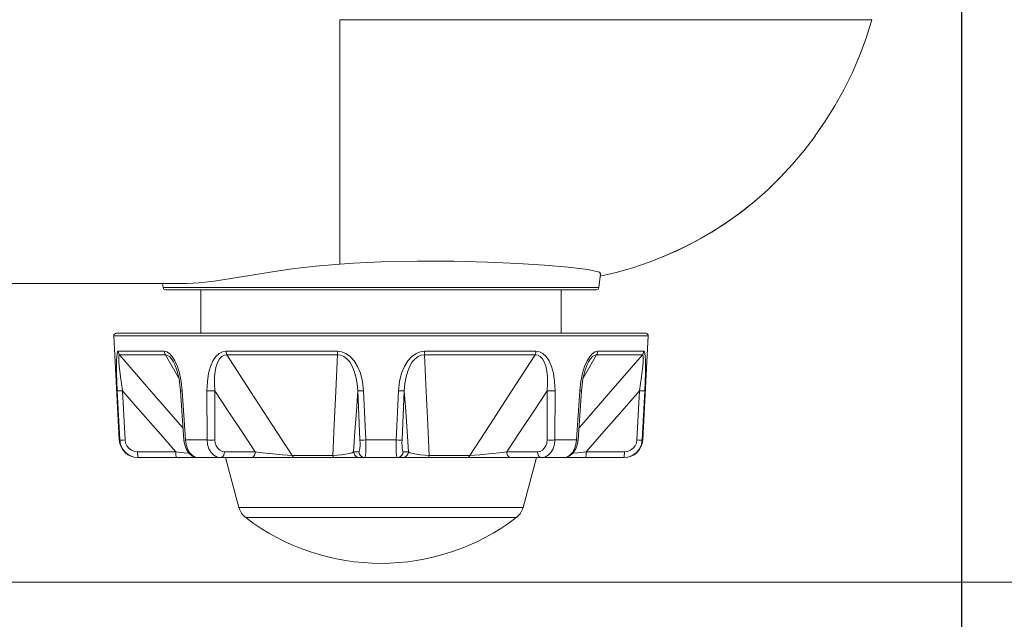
# Model space of a CAD drawing. Header units: millimetres. Extents: x 3925 to 5043, y -86 to 778.
# Tile 116 of 164: x 4740 to 4760, y 245 to 257. Entities that reach past the tile are written whole.
import ezdxf

# ---------------------------------------------------------------- set-up
doc = ezdxf.new("R2010")
doc.units = ezdxf.units.MM
doc.header["$LTSCALE"] = 46.255
doc.header["$PDMODE"] = 3
doc.header["$PDSIZE"] = 1
doc.layers.get('Defpoints').update_dxf_attribs({"linetype": 'CONTINUOUS'})
for name, color, linetype in [('140-154101-01_RIGGDXF_DIMENSION', 7, 'CONTINUOUS'), ('140-155102-0DXF_CONTINUOUS_LINE', 7, 'CONTINUOUS'), ('H30-BOTTOM-CDXF_CONTINUOUS_LINE', 7, 'CONTINUOUS'), ('RUBBER-FOOT-DXF_CONTINUOUS_LINE', 7, 'CONTINUOUS')]:
    doc.layers.add(name, color=color, linetype=linetype)
doc.styles.add('SLDTEXTSTYLE0', font='arialbd.ttf', dxfattribs={"height": 5.5})
doc.dimstyles.new('SLDDIMSTYLE2', dxfattribs={"dimtxt": 5.650301, "dimasz": 4.572, "dimexe": 0, "dimexo": 0.0625, "dimgap": 1.412575, "dimtad": 0, "dimtih": 1, "dimtoh": 1, "dimlfac": 3.5, "dimrnd": 1e-09, "dimzin": 4, "dimdsep": 46, "dimtxsty": 'SLDTEXTSTYLE0', "dimsah": 1, "dimcen": 0.09, "dimadec": 0, "dimazin": 1, "dimtol": 1, "dimtp": 0.5, "dimtm": 0.5, "dimtfac": 1, "dimtdec": 1, "dimtofl": 0, "dimtmove": 0, "dimatfit": 3, "dimfxl": 1, "dimfrac": 2, "dimtolj": 1, "dimarcsym": 0})

# ---------------------------------------------------------------- blocks, each defined once
blk = doc.blocks.new('*D70')
at = {"layer": '140-154101-01_RIGGDXF_DIMENSION', "color": 0, "linetype": 'Continuous', "lineweight": -2}
for p, q in [((4759.029, 258.613), (4759.029, 183.873)), ((4811.529, 258.613), (4811.529, 183.873)), ((4759.029, 183.873), (4707.235, 183.873)), ((4807.529, 183.873), (4763.029, 183.873))]:
    blk.add_line(p, q, dxfattribs=at)
at = {"layer": '140-154101-01_RIGGDXF_DIMENSION', "color": 0, "linetype": 'Continuous'}
for points in [[(4763.029, 184.54), (4763.029, 183.207), (4759.029, 183.873)], [(4807.529, 184.54), (4807.529, 183.207), (4811.529, 183.873)]]:
    blk.add_solid(points, dxfattribs=at)
at = {"layer": 'Defpoints', "color": 0, "linetype": 'Continuous'}
for p in [(4759.029, 258.675), (4811.529, 258.675), (4811.529, 183.873)]:
    blk.add_point(p, dxfattribs=at)
at = {"layer": '140-154101-01_RIGGDXF_DIMENSION', "color": 0, "linetype": 'Continuous', "insert": (4731.132, 188.822), "char_height": 5.5, "attachment_point": 5, "style": 'SLDTEXTSTYLE0'}
blk.add_mtext('\\A1;210.00 [8.27]', dxfattribs=at)

msp = doc.modelspace()

# ---------------------------------------------------------------- linework, layer by layer
at = {"layer": '140-155102-0DXF_CONTINUOUS_LINE', "color": 7, "linetype": 'Continuous', "lineweight": 0}
msp.add_line((4727.7792, 246.0787), (4811.5286, 246.0787), dxfattribs=at)
at = {"layer": 'H30-BOTTOM-CDXF_CONTINUOUS_LINE', "color": 7, "linetype": 'Continuous', "lineweight": 0}
for p, q in [((4757.2239, 257.3837), (4746.5286, 257.3837)), ((4746.5286, 252.4716), (4746.5286, 257.3837)), ((4756.9735, 256.6572), (4756.825, 256.3117)), ((4756.825, 256.3118), (4756.6609, 255.9774)), ((4756.6609, 255.9776), (4756.4812, 255.6537)), ((4756.4813, 255.6539), (4756.2871, 255.3414)), ((4756.2872, 255.3416), (4756.0802, 255.0417)), ((4756.0803, 255.0419), (4755.8609, 254.7544)), ((4755.1296, 253.9664), (4754.8637, 253.7318)), ((4754.6785, 253.5819), (4754.7251, 253.6186)), ((4754.7439, 253.6336), (4754.7151, 253.6107)), ((4754.6272, 253.5421), (4754.5541, 253.4867)), ((4753.5555, 252.8632), (4753.2854, 252.7317)), ((4751.7683, 252.2773), (4751.734, 251.9976)), ((4727.7792, 252.0787), (4743.4452, 252.0787)), ((4742.9632, 252.0787), (4742.9732, 251.9976)), ((4751.734, 251.9976), (4742.9732, 251.9976)), ((4751.6843, 251.9537), (4743.0228, 251.9537))]:
    msp.add_line(p, q, dxfattribs=at)
for points in [[(4757.2239, 257.3837), (4757.1064, 257.0144), (4756.9735, 256.6572)], [(4755.8611, 254.7546), (4755.6287, 254.4785), (4755.3844, 254.2152), (4755.1292, 253.9661)], [(4755.6289, 254.4787), (4755.3846, 254.2154), (4755.1296, 253.9664)], [(4754.864, 253.7321), (4754.5864, 253.5112), (4754.2989, 253.3055), (4754.0031, 253.1157), (4753.7, 252.9416), (4753.3865, 252.7813)], [(4754.5541, 253.4867), (4754.4563, 253.4149), (4754.3314, 253.327), (4754.1795, 253.2253), (4754.0007, 253.1127), (4753.7934, 252.9912), (4753.5555, 252.8632)], [(4754.5876, 253.5121), (4754.6133, 253.5315), (4754.6795, 253.5827)], [(4753.3865, 252.7813), (4753.0693, 252.6378), (4752.745, 252.5094), (4752.4159, 252.3972), (4752.0807, 252.3011), (4751.7622, 252.2272)], [(4753.2854, 252.7317), (4752.9807, 252.5999), (4752.8484, 252.5503)], [(4746.5286, 252.4721), (4746.0389, 252.4294), (4745.5697, 252.3727), (4745.1266, 252.3078), (4744.7142, 252.2408), (4744.3364, 252.1783), (4743.9968, 252.1265), (4743.6985, 252.0915), (4743.4452, 252.0787)], [(4747.3536, 252.5152), (4747.0773, 252.5037), (4746.802, 252.4891), (4746.5286, 252.4721)], [(4751.7683, 252.277), (4751.7445, 252.3071), (4751.513, 252.3643), (4751.1197, 252.4091), (4750.6426, 252.4467), (4750.1062, 252.4798), (4749.4982, 252.5081), (4748.8158, 252.5274), (4748.0901, 252.5312), (4747.3536, 252.5152)]]:
    msp.add_lwpolyline(points, dxfattribs=at)
for centre, start, end in [((4743.0228, 252.0037), 187, 270), ((4751.6843, 252.0037), 270, 353)]:
    msp.add_arc(centre, 0.05, start, end, dxfattribs=at)
at = {"layer": 'RUBBER-FOOT-DXF_CONTINUOUS_LINE', "color": 7, "linetype": 'Continuous', "lineweight": 0}
for p, q in [((4743.7286, 251.0787), (4743.7286, 251.9537)), ((4750.9786, 251.0787), (4750.9786, 251.9537)), ((4742.0313, 251.0787), (4752.6759, 251.0787)), ((4741.9813, 251.0261), (4752.7258, 251.0261)), ((4742.091, 248.9341), (4741.9813, 251.0261)), ((4752.6162, 248.9341), (4752.7258, 251.0261)), ((4742.0697, 250.7205), (4742.9968, 250.7205)), ((4746.476, 250.7205), (4744.2379, 250.7205)), ((4750.4692, 250.7205), (4748.2312, 250.7205)), ((4751.7104, 250.7205), (4752.6374, 250.7205)), ((4742.0984, 250.6467), (4743.0204, 250.6467)), ((4743.0204, 250.6467), (4743.2893, 250.178)), ((4743.1799, 250.5078), (4743.1801, 250.5076)), ((4746.4807, 250.6467), (4744.2548, 250.6467)), ((4750.4523, 250.6467), (4748.2264, 250.6467)), ((4751.4177, 250.1778), (4751.6867, 250.6467)), ((4751.5271, 250.5076), (4751.5273, 250.5079)), ((4751.6867, 250.6467), (4752.6087, 250.6467)), ((4742.0999, 248.9341), (4742.0509, 249.9226)), ((4742.1586, 249.9226), (4742.2076, 248.9341)), ((4743.354, 249.9226), (4743.3233, 249.9207)), ((4743.3902, 248.9322), (4743.3233, 249.9207)), ((4743.354, 249.9226), (4743.4216, 248.9341)), ((4743.8541, 249.9226), (4743.8558, 248.9341)), ((4744.0117, 249.9226), (4744.0142, 248.9341)), ((4746.9302, 248.9341), (4746.8846, 249.9227)), ((4747.0466, 248.9341), (4747, 249.9226)), ((4747.7072, 249.9226), (4747.6606, 248.9341)), ((4747.8225, 249.9226), (4747.777, 248.9341)), ((4750.693, 248.9341), (4750.6954, 249.9227)), ((4750.8514, 248.9341), (4750.8531, 249.9226)), ((4751.2855, 248.9341), (4751.3531, 249.9226)), ((4751.3839, 249.9207), (4751.317, 248.9322)), ((4751.3531, 249.9226), (4751.3839, 249.9207)), ((4752.4995, 248.9341), (4752.5486, 249.9227)), ((4752.6562, 249.9226), (4752.6072, 248.9341)), ((4742.091, 248.9341), (4742.0999, 248.9341)), ((4743.4216, 248.9341), (4743.3902, 248.9322)), ((4743.4216, 248.9341), (4743.8558, 248.9341)), ((4747.0466, 248.9341), (4747.6606, 248.9341)), ((4750.8514, 248.9341), (4751.2855, 248.9341)), ((4751.2855, 248.9341), (4751.317, 248.9322)), ((4752.6072, 248.9341), (4752.6162, 248.9341)), ((4743.2275, 248.6972), (4742.4591, 248.6972)), ((4744.2075, 248.6972), (4744.8253, 248.6972)), ((4746.803, 248.6972), (4746.9083, 248.6972)), ((4747.7989, 248.6972), (4747.9042, 248.6972)), ((4749.8818, 248.6972), (4750.4996, 248.6972)), ((4752.248, 248.6972), (4751.4796, 248.6972)), ((4752.2417, 248.5787), (4742.4655, 248.5787)), ((4742.4761, 248.5787), (4742.471, 248.5844)), ((4744.2286, 248.5787), (4744.4977, 247.5742)), ((4745.565, 248.6233), (4746.3852, 248.6233)), ((4748.3219, 248.6233), (4749.1422, 248.6233)), ((4750.4786, 248.5787), (4750.2094, 247.5742)), ((4752.2311, 248.5787), (4752.2362, 248.5844)), ((4744.4977, 247.5742), (4750.2094, 247.5742)), ((4744.6325, 247.3731), (4750.0747, 247.3731))]:
    msp.add_line(p, q, dxfattribs=at)
for points in [[(4742.0697, 250.7205), (4742.0567, 250.7099), (4742.0463, 250.6758), (4742.0389, 250.616), (4742.0349, 250.5286), (4742.0343, 250.4146), (4742.0369, 250.2752), (4742.0425, 250.1111), (4742.0509, 249.9226)], [(4742.0697, 250.7205), (4742.0739, 250.6941), (4742.0836, 250.6691), (4742.0984, 250.6467)], [(4742.9968, 250.7205), (4743.0484, 250.7099), (4743.1025, 250.6758), (4743.157, 250.616), (4743.2101, 250.5286)], [(4742.9968, 250.7205), (4743.0003, 250.694), (4743.0083, 250.669), (4743.0204, 250.6467)], [(4744.2379, 250.7205), (4744.1678, 250.7099), (4744.0989, 250.6758), (4744.0341, 250.616), (4743.9753, 250.5286), (4743.9258, 250.4146), (4743.8877, 250.2752), (4743.8629, 250.1111), (4743.8541, 249.9226)], [(4744.2548, 250.6467), (4744.2461, 250.669), (4744.2404, 250.694), (4744.2379, 250.7205)], [(4746.476, 250.7205), (4746.5621, 250.7099), (4746.649, 250.6758), (4746.7334, 250.616), (4746.8125, 250.5286), (4746.8819, 250.4146), (4746.9384, 250.2752), (4746.979, 250.1111), (4747, 249.9226)], [(4746.4807, 250.6467), (4746.4783, 250.669), (4746.4767, 250.6939), (4746.476, 250.7205)], [(4748.2312, 250.7205), (4748.1451, 250.7099), (4748.0581, 250.6758), (4747.9738, 250.616), (4747.8946, 250.5286), (4747.8253, 250.4146), (4747.7688, 250.2752), (4747.7281, 250.1111), (4747.7072, 249.9226)], [(4748.2264, 250.6467), (4748.2289, 250.669), (4748.2305, 250.694), (4748.2312, 250.7205)], [(4750.4523, 250.6467), (4750.461, 250.669), (4750.4667, 250.6939), (4750.4692, 250.7205)], [(4750.4692, 250.7205), (4750.5393, 250.7099), (4750.6082, 250.6758), (4750.6731, 250.616), (4750.7319, 250.5286), (4750.7814, 250.4146), (4750.8195, 250.2752), (4750.8443, 250.1111), (4750.8531, 249.9226)], [(4751.7104, 250.7205), (4751.6587, 250.7099), (4751.6046, 250.6758), (4751.5502, 250.616), (4751.4971, 250.5286)], [(4751.7104, 250.7205), (4751.7069, 250.6941), (4751.699, 250.6691), (4751.6867, 250.6467)], [(4752.6374, 250.7205), (4752.6332, 250.694), (4752.6235, 250.669), (4752.6087, 250.6467)], [(4752.6374, 250.7205), (4752.6504, 250.7099), (4752.6609, 250.6758), (4752.6683, 250.616), (4752.6723, 250.5286), (4752.6729, 250.4146), (4752.6703, 250.2752), (4752.6647, 250.1111), (4752.6562, 249.9226)], [(4742.1585, 249.9226), (4742.1363, 250.0702), (4742.1175, 250.2021), (4742.1023, 250.3183), (4742.0908, 250.4189), (4742.0833, 250.5029), (4742.0803, 250.5689), (4742.0821, 250.6149), (4742.0884, 250.6402), (4742.0984, 250.6467)], [(4743.3739, 249.1729), (4743.3175, 249.2372), (4742.7326, 249.9108), (4742.0984, 250.6467)], [(4743.0204, 250.6467), (4743.0571, 250.6402), (4743.0977, 250.6149), (4743.1403, 250.5689), (4743.1799, 250.5078)], [(4743.1799, 250.5079), (4743.208, 250.4516), (4743.2502, 250.3384), (4743.2931, 250.1625), (4743.3233, 249.9207)], [(4743.2101, 250.5286), (4743.2587, 250.4146), (4743.3005, 250.2752), (4743.3332, 250.1111), (4743.354, 249.9226)], [(4744.2548, 250.6467), (4744.2039, 250.6402), (4744.1544, 250.6149), (4744.1093, 250.5688), (4744.0711, 250.5027), (4744.0412, 250.4187), (4744.0197, 250.3182), (4744.0072, 250.2021), (4744.0041, 250.0703), (4744.0117, 249.9226)], [(4745.565, 248.6233), (4745.1655, 249.2372), (4744.7294, 249.9108), (4744.2548, 250.6467)], [(4746.4807, 250.6467), (4746.4438, 249.9125), (4746.4119, 249.2388), (4746.3852, 248.6233)], [(4746.4807, 250.6467), (4746.5427, 250.6402), (4746.6064, 250.6149), (4746.6684, 250.5689), (4746.7253, 250.5029), (4746.7752, 250.4188), (4746.817, 250.3183), (4746.8501, 250.202), (4746.8731, 250.0702), (4746.8846, 249.9226)], [(4748.2264, 250.6467), (4748.1645, 250.6402), (4748.1007, 250.6149), (4748.0387, 250.5688), (4747.9817, 250.5027), (4747.9319, 250.4187), (4747.8901, 250.3182), (4747.8571, 250.2021), (4747.834, 250.0703), (4747.8225, 249.9226)], [(4748.3219, 248.6233), (4748.2953, 249.2372), (4748.2634, 249.9108), (4748.2264, 250.6467)], [(4750.4523, 250.6467), (4749.9788, 249.9125), (4749.5427, 249.2388), (4749.1422, 248.6233)], [(4750.4523, 250.6467), (4750.5033, 250.6402), (4750.5528, 250.6149), (4750.5978, 250.5688), (4750.636, 250.5029), (4750.6659, 250.4188), (4750.6874, 250.3183), (4750.7, 250.202), (4750.703, 250.0702), (4750.6954, 249.9226)], [(4752.6087, 250.6467), (4751.976, 249.9125), (4751.391, 249.2388), (4751.3333, 249.1729)], [(4751.4971, 250.5286), (4751.4485, 250.4146), (4751.4066, 250.2752), (4751.3739, 250.1111), (4751.3531, 249.9226)], [(4751.3839, 249.9207), (4751.4143, 250.1642), (4751.4572, 250.3392), (4751.4993, 250.452), (4751.5273, 250.5079)], [(4751.5273, 250.5079), (4751.5669, 250.5689), (4751.6095, 250.6149), (4751.6501, 250.6402), (4751.6867, 250.6467)], [(4752.6087, 250.6467), (4752.6188, 250.6402), (4752.6251, 250.6149), (4752.6269, 250.5689), (4752.6238, 250.5029), (4752.6164, 250.4188), (4752.6049, 250.3183), (4752.5897, 250.202), (4752.5709, 250.0702), (4752.5486, 249.9226)], [(4742.0509, 249.9226), (4742.061, 249.9212), (4742.0843, 249.9207), (4742.1181, 249.9212), (4742.1586, 249.9226)], [(4742.1586, 249.9226), (4742.5133, 249.5134), (4742.8712, 249.103), (4743.2275, 248.6972)], [(4744.0117, 249.9226), (4743.974, 249.9212), (4743.9319, 249.9207), (4743.8904, 249.9212), (4743.8541, 249.9226)], [(4744.0117, 249.9226), (4744.2817, 249.5134), (4744.554, 249.103), (4744.8253, 248.6972)], [(4746.803, 248.6972), (4746.8304, 249.1031), (4746.8577, 249.5134), (4746.8846, 249.9227)], [(4746.8846, 249.9226), (4746.8976, 249.9212), (4746.9232, 249.9207), (4746.9587, 249.9212), (4747, 249.9226)], [(4747.8225, 249.9226), (4747.8096, 249.9212), (4747.7839, 249.9207), (4747.7484, 249.9212), (4747.7072, 249.9226)], [(4747.8225, 249.9226), (4747.8495, 249.5134), (4747.8768, 249.103), (4747.9042, 248.6972)], [(4749.8818, 248.6972), (4750.1532, 249.1031), (4750.4255, 249.5134), (4750.6954, 249.9227)], [(4750.6954, 249.9226), (4750.7332, 249.9212), (4750.7752, 249.9207), (4750.8168, 249.9212), (4750.8531, 249.9226)], [(4751.4796, 248.6972), (4751.836, 249.1031), (4752.1938, 249.5134), (4752.5486, 249.9227)], [(4752.6562, 249.9226), (4752.6461, 249.9212), (4752.6229, 249.9207), (4752.5891, 249.9212), (4752.5486, 249.9226)], [(4742.4761, 248.5787), (4742.3812, 248.5907), (4742.2928, 248.6259), (4742.2159, 248.6823), (4742.156, 248.7556), (4742.1165, 248.8415), (4742.0999, 248.9341)], [(4742.0999, 248.9341), (4742.1098, 248.9326), (4742.133, 248.9321), (4742.1669, 248.9326), (4742.2076, 248.9341)], [(4742.4591, 248.6972), (4742.3951, 248.7053), (4742.336, 248.7289), (4742.2845, 248.7666), (4742.2447, 248.8155), (4742.2185, 248.8727), (4742.2076, 248.9341)], [(4743.3902, 248.9322), (4743.401, 248.8557), (4743.4346, 248.7559), (4743.4892, 248.671), (4743.5587, 248.6121), (4743.6345, 248.5828), (4743.677, 248.5787)], [(4743.4216, 248.9341), (4743.4349, 248.8411), (4743.463, 248.7552), (4743.504, 248.6821), (4743.5557, 248.6259), (4743.6145, 248.5908), (4743.6772, 248.5787)], [(4744.0142, 248.9341), (4743.9762, 248.9326), (4743.9339, 248.9321), (4743.8921, 248.9326), (4743.8558, 248.9341)], [(4743.8558, 248.9341), (4743.8661, 248.8411), (4743.894, 248.7552), (4743.9376, 248.6821), (4743.9944, 248.6259), (4744.0604, 248.5908), (4744.1321, 248.5787)], [(4744.0142, 248.9341), (4744.0207, 248.8724), (4744.0396, 248.8155), (4744.0698, 248.7667), (4744.1095, 248.7291), (4744.1564, 248.7053), (4744.2075, 248.6972)], [(4746.9083, 248.6972), (4746.9166, 248.7053), (4746.9235, 248.7291), (4746.9285, 248.7667), (4746.9314, 248.8155), (4746.9319, 248.8725), (4746.9302, 248.9341)], [(4746.9302, 248.9341), (4746.9432, 248.9326), (4746.9692, 248.9321), (4747.005, 248.9326), (4747.0466, 248.9341)], [(4747.0319, 248.5787), (4747.0382, 248.5907), (4747.0434, 248.6259), (4747.047, 248.6823), (4747.0488, 248.7556), (4747.0487, 248.8415), (4747.0466, 248.9341)], [(4747.6606, 248.9341), (4747.6585, 248.8411), (4747.6583, 248.7552), (4747.6602, 248.6821), (4747.6638, 248.6259), (4747.6689, 248.5908), (4747.6752, 248.5787)], [(4747.777, 248.9341), (4747.7639, 248.9326), (4747.738, 248.9321), (4747.7021, 248.9326), (4747.6606, 248.9341)], [(4747.777, 248.9341), (4747.7752, 248.8724), (4747.7758, 248.8155), (4747.7786, 248.7667), (4747.7837, 248.7291), (4747.7905, 248.7053), (4747.7989, 248.6972)], [(4750.4996, 248.6972), (4750.5508, 248.7053), (4750.5977, 248.7291), (4750.6374, 248.7667), (4750.6676, 248.8155), (4750.6864, 248.8725), (4750.693, 248.9341)], [(4750.5751, 248.5787), (4750.6466, 248.5907), (4750.7127, 248.6259), (4750.7697, 248.6823), (4750.8133, 248.7556), (4750.8412, 248.8415), (4750.8514, 248.9341)], [(4750.693, 248.9341), (4750.7309, 248.9326), (4750.7733, 248.9321), (4750.815, 248.9326), (4750.8514, 248.9341)], [(4751.0299, 248.5787), (4751.0926, 248.5907), (4751.1514, 248.6259), (4751.2033, 248.6823), (4751.2443, 248.7556), (4751.2723, 248.8415), (4751.2855, 248.9341)], [(4751.0302, 248.5787), (4751.0753, 248.5834), (4751.1509, 248.6136), (4751.2199, 248.6733), (4751.2738, 248.7586), (4751.3067, 248.8585), (4751.317, 248.9322)], [(4752.6072, 248.9341), (4752.5905, 248.8411), (4752.5509, 248.7552), (4752.4911, 248.6821), (4752.4144, 248.6259), (4752.3262, 248.5908), (4752.2311, 248.5787)], [(4752.4995, 248.9341), (4752.4885, 248.8722), (4752.4622, 248.8151), (4752.4224, 248.7664), (4752.3712, 248.7289), (4752.3122, 248.7053), (4752.248, 248.6972)], [(4752.6072, 248.9341), (4752.5974, 248.9326), (4752.5742, 248.9321), (4752.5402, 248.9326), (4752.4995, 248.9341)], [(4742.471, 248.5844), (4742.4664, 248.601), (4742.4626, 248.6271), (4742.4602, 248.6601), (4742.4591, 248.6972)], [(4743.4942, 248.6668), (4743.3977, 248.6779), (4743.2276, 248.6972)], [(4743.2445, 248.5787), (4743.2395, 248.5844), (4743.2349, 248.601), (4743.2311, 248.6271), (4743.2286, 248.6601), (4743.2276, 248.6972)], [(4744.2075, 248.6972), (4744.2029, 248.6601), (4744.1918, 248.6271), (4744.1752, 248.601), (4744.1547, 248.5844), (4744.1321, 248.5787)], [(4744.8254, 248.6972), (4744.8208, 248.6601), (4744.8096, 248.6271), (4744.7931, 248.601), (4744.7725, 248.5844), (4744.7499, 248.5787)], [(4744.8254, 248.6972), (4744.9715, 248.6779), (4745.113, 248.6613), (4745.2462, 248.6476), (4745.368, 248.6366), (4745.4753, 248.6285), (4745.565, 248.6233)], [(4746.3852, 248.6233), (4746.4725, 248.6285), (4746.5589, 248.6366), (4746.6395, 248.6476), (4746.7101, 248.6613), (4746.7665, 248.6779), (4746.803, 248.6972)], [(4746.803, 248.6972), (4746.8106, 248.6601), (4746.8288, 248.6271), (4746.856, 248.601), (4746.8896, 248.5844), (4746.9267, 248.5787)], [(4746.9083, 248.6972), (4746.9159, 248.6601), (4746.9341, 248.6271), (4746.9613, 248.601), (4746.9949, 248.5844), (4747.0319, 248.5787)], [(4747.7989, 248.6972), (4747.7913, 248.6601), (4747.7731, 248.6271), (4747.7459, 248.601), (4747.7122, 248.5844), (4747.6752, 248.5787)], [(4747.9042, 248.6972), (4747.8966, 248.6601), (4747.8784, 248.6271), (4747.8512, 248.601), (4747.8175, 248.5844), (4747.7805, 248.5787)], [(4747.9042, 248.6972), (4747.9407, 248.6779), (4747.997, 248.6613), (4748.0677, 248.6476), (4748.1483, 248.6366), (4748.2346, 248.6285), (4748.3219, 248.6233)], [(4749.1422, 248.6233), (4749.2319, 248.6285), (4749.3392, 248.6366), (4749.461, 248.6476), (4749.5942, 248.6613), (4749.7357, 248.6779), (4749.8818, 248.6972)], [(4749.8818, 248.6972), (4749.8864, 248.6601), (4749.8975, 248.6271), (4749.9141, 248.601), (4749.9346, 248.5844), (4749.9572, 248.5787)], [(4750.4996, 248.6972), (4750.5042, 248.6601), (4750.5154, 248.6271), (4750.532, 248.601), (4750.5525, 248.5844), (4750.5751, 248.5787)], [(4751.4796, 248.6972), (4751.3095, 248.6779), (4751.2123, 248.6667)], [(4751.4626, 248.5787), (4751.4677, 248.5844), (4751.4723, 248.601), (4751.476, 248.6271), (4751.4785, 248.6601), (4751.4796, 248.6972)], [(4752.2362, 248.5844), (4752.2408, 248.601), (4752.2445, 248.6271), (4752.247, 248.6601), (4752.248, 248.6972)], [(4745.565, 248.6233), (4745.5783, 248.5993), (4745.5944, 248.584), (4745.6122, 248.5787)], [(4746.3852, 248.6233), (4746.3925, 248.5993), (4746.4012, 248.5839), (4746.4108, 248.5787)], [(4748.3219, 248.6233), (4748.3147, 248.5993), (4748.306, 248.584), (4748.2964, 248.5787)], [(4749.1422, 248.6233), (4749.1288, 248.5993), (4749.1127, 248.5839), (4749.095, 248.5787)]]:
    msp.add_lwpolyline(points, dxfattribs=at)
for centre, radius, start, end in [((4742.0313, 251.0287), 0.05, 90, 183), ((4752.6759, 251.0287), 0.05, 357, 90), ((4742.4655, 248.9537), 0.375, 183, 270), ((4752.2417, 248.9537), 0.375, 270, 357), ((4744.8599, 247.6713), 0.375, 195, 232.66025), ((4749.8472, 247.6713), 0.375, 307.33975, 345), ((4747.3536, 250.9399), 4.4862, 232.66025, 307.33975)]:
    msp.add_arc(centre, radius, start, end, dxfattribs=at)

# ---------------------------------------------------------------- dimensions: what is measured, and where the dimension line sits
at = {"layer": '140-154101-01_RIGGDXF_DIMENSION', "color": 2, "linetype": 'Continuous'}
dim = msp.add_linear_dim(base=(4811.5292, 183.8732), p1=(4759.0286, 258.6752), p2=(4811.5292, 258.6752), dimstyle='SLDDIMSTYLE2', override={"dimtxt": 5, "dimasz": 4, "dimtad": 1, "dimtih": 0, "dimtoh": 0, "dimlfac": 4, "dimtol": 0, "dimtp": 0.01, "dimtm": 0.01, "dimtdec": 2, "dimtofl": 1, "dimtzin": 0}, dxfattribs=at)
dim.commit()
dim.dimension.update_dxf_attribs({"geometry": '*D70', "text_midpoint": (4731.132, 183.8732), "dimtype": 160})

doc.saveas('drawing.dxf')
